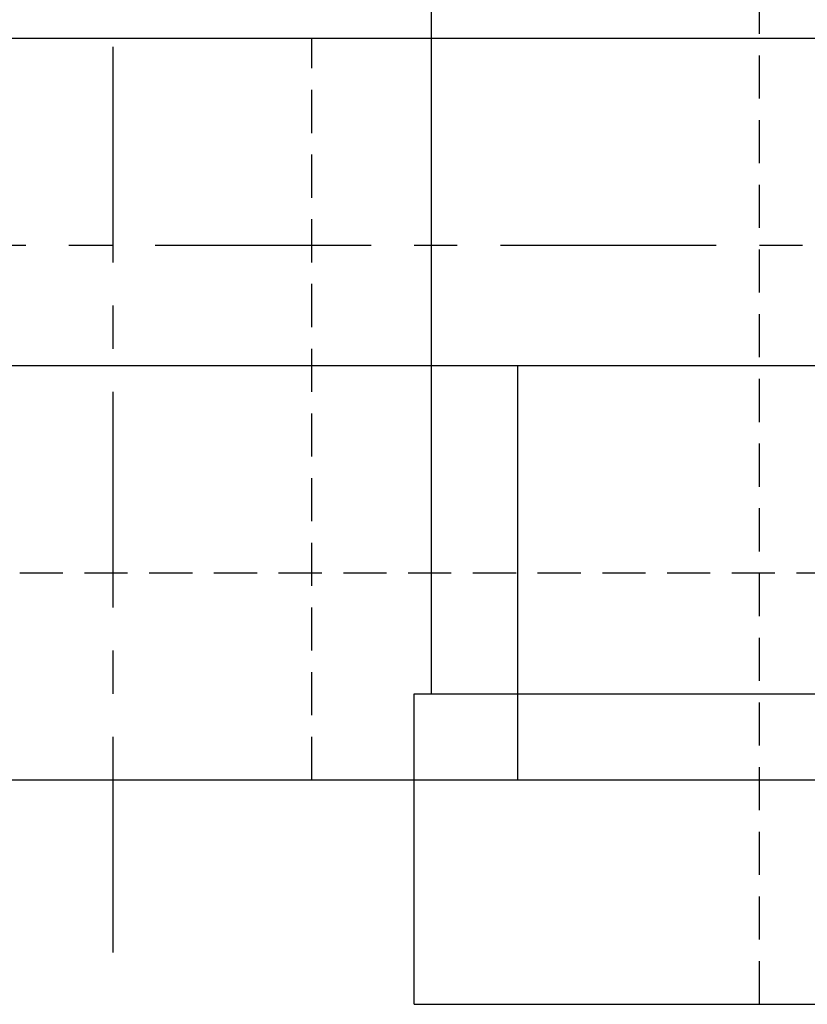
# Model space of a CAD drawing. Extents: x -140 to 304, y -140 to 304.
# Tile 9 of 16: x -83 to -37, y 207 to 264. Entities that reach past the tile are written whole.
import ezdxf

# ---------------------------------------------------------------- set-up
doc = ezdxf.new("R2010")
doc.units = 0
doc.header["$LTSCALE"] = 10
doc.linetypes.add('CENTER', pattern=[2, 1.25, -0.25, 0.25, -0.25])
doc.linetypes.add('HIDDEN', pattern=[0.375, 0.25, -0.125])
doc.layers.get('0').update_dxf_attribs({"linetype": 'CONTINUOUS'})
doc.layers.add('CENTER', color=1, linetype='CENTER')
doc.layers.add('HIDDEN', color=3, linetype='HIDDEN')

msp = doc.modelspace()

# ---------------------------------------------------------------- linework, layer by layer
for p, q in [((-59, 225.1), (-59, 277.1)), ((-130, 263.1), (130, 263.1)), ((-14.5, 244.1), (-130, 244.1)), ((-53.991, 220.1), (-53.991, 244.1)), ((-60, 207.1), (-60, 225.1)), ((-60, 225.1), (60, 225.1)), ((99, 220.1), (-99, 220.1)), ((-60, 207.1), (60, 207.1))]:
    msp.add_line(p, q)
at = {"layer": 'CENTER'}
for p, q in [((-77.428, 210.1), (-77.428, 273.1)), ((-95, 251.1), (95, 251.1))]:
    msp.add_line(p, q, dxfattribs=at)
at = {"layer": 'HIDDEN'}
for p, q in [((-40, 207.1), (-40, 293.1)), ((-65.928, 220.1), (-65.928, 263.1)), ((-82.849, 232.1), (82.849, 232.1))]:
    msp.add_line(p, q, dxfattribs=at)

doc.saveas('drawing.dxf')
